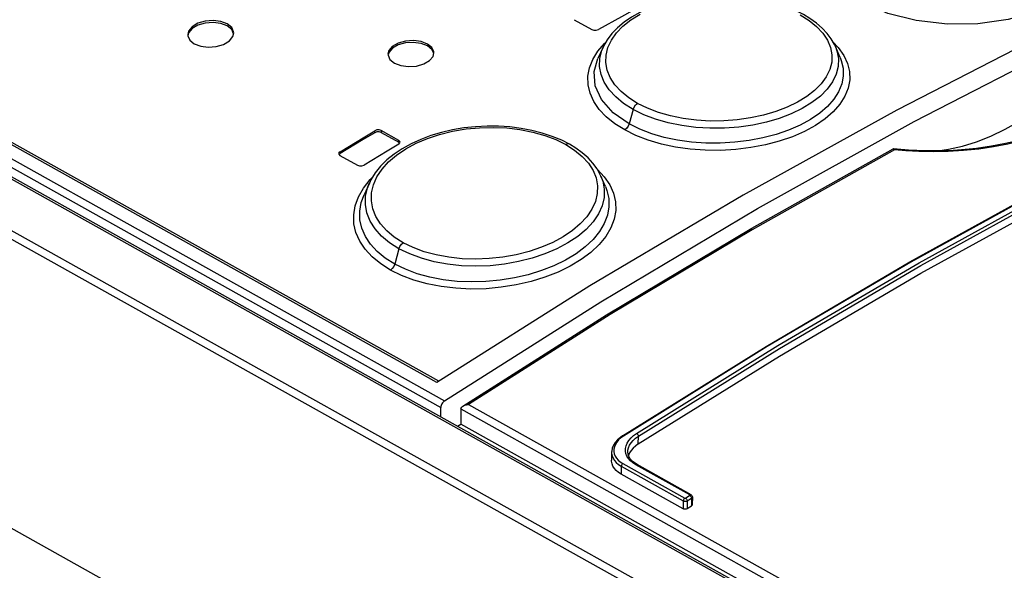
# Model space of a CAD drawing. Extents: x 0 to 420, y 0 to 297.
# Tile 23 of 35: x 353.9 to 362.48, y 135.89 to 140.68. Entities that reach past the tile are written whole.
import ezdxf

# ---------------------------------------------------------------- set-up
doc = ezdxf.new("R2010")
doc.units = 0
doc.header["$LTSCALE"] = 23.1
doc.layers.get('0').update_dxf_attribs({"linetype": 'CONTINUOUS'})

msp = doc.modelspace()

# ---------------------------------------------------------------- linework, layer by layer
at = {"color": 9, "linetype": 'CONTINUOUS'}
for p, q in [((357.5342, 137.5234), (339.5324, 147.5838)), ((339.4317, 147.5181), (357.6005, 137.3644)), ((339.2863, 147.4227), (385.2198, 121.7525)), ((339.3997, 147.4599), (357.5685, 137.3062)), ((385.4817, 121.1565), (338.9186, 147.1785)), ((385.4502, 121.0991), (338.8871, 147.1211)), ((359.2431, 139.9016), (359.2088, 139.7761)), ((356.9929, 139.6992), (356.993, 139.7161)), ((357.0496, 139.7178), (357.0494, 139.7009)), ((357.2025, 139.6153), (357.2027, 139.6323)), ((356.6912, 139.5338), (356.691, 139.5169)), ((357.2041, 138.6891), (357.1674, 138.555)), ((357.7436, 137.2937), (385.2295, 121.9331)), ((357.8102, 137.3326), (385.227, 122.0107)), ((359.1599, 137.057), (359.137, 137.0406)), ((359.2884, 136.9881), (359.2889, 137.056)), ((359.1405, 136.7949), (359.14, 136.725)), ((359.1405, 136.7949), (359.6805, 136.4931)), ((359.1534, 136.8182), (359.6933, 136.5164)), ((359.7365, 136.5444), (359.2661, 136.8073)), ((359.699, 136.5167), (359.7364, 136.541)), ((359.7144, 136.493), (359.7518, 136.5172)), ((359.7364, 136.541), (359.7402, 136.5383)), ((359.7492, 136.5263), (359.751, 136.5216)), ((359.751, 136.5216), (359.7518, 136.5172)), ((359.7518, 136.5172), (359.7513, 136.4493)), ((359.6805, 136.4931), (359.68, 136.4232)), ((359.7144, 136.493), (359.7139, 136.4251))]:
    msp.add_line(p, q, dxfattribs=at)
at = {"color": 7, "linetype": 'CONTINUOUS'}
for p, q in [((357.5508, 137.5339), (339.5607, 147.5877)), ((339.3148, 147.4267), (385.222, 121.7713)), ((387.2114, 117.5982), (338.8638, 144.6175)), ((358.7308, 140.6832), (358.8839, 140.5977)), ((355.3654, 140.5528), (355.3659, 140.5438)), ((355.7578, 140.536), (355.7654, 140.5674)), ((358.9811, 140.4435), (358.9364, 140.3447)), ((358.9811, 140.4435), (358.9812, 140.4437)), ((361.0042, 140.45), (361.0042, 140.4499)), ((361.0458, 140.354), (361.0042, 140.45)), ((357.1086, 140.3834), (357.1091, 140.3746)), ((357.5011, 140.3629), (357.5086, 140.3937)), ((361.0458, 140.354), (361.0459, 140.3539)), ((357.0494, 139.7009), (357.2025, 139.6153)), ((357.2027, 139.6323), (357.0496, 139.7178)), ((357.2017, 139.5995), (357.2124, 139.6102)), ((357.2101, 139.6078), (357.2025, 139.6153)), ((357.2124, 139.6102), (357.2139, 139.6165)), ((356.679, 139.5166), (356.6801, 139.511)), ((356.6801, 139.511), (356.6902, 139.5008)), ((356.691, 139.5169), (356.6827, 139.5084)), ((356.6902, 139.5008), (356.8433, 139.4152)), ((361.5091, 139.5588), (361.5096, 139.559)), ((361.5106, 139.5591), (361.5096, 139.559)), ((361.6422, 139.5475), (361.5106, 139.5591)), ((361.8957, 139.541), (361.9884, 139.5543)), ((362.03, 139.5447), (362.0299, 139.5447)), ((356.9463, 139.2602), (356.8999, 139.1576)), ((359.0026, 139.23), (358.9632, 139.3207)), ((358.9632, 139.3207), (358.9633, 139.3206)), ((356.8999, 139.1576), (356.8999, 139.1576)), ((358.8664, 138.3649), (357.5342, 137.5234)), ((357.5679, 137.2258), (357.5685, 137.3062)), ((357.7433, 137.2889), (357.7424, 137.1614)), ((357.7152, 137.1436), (357.7424, 137.1614)), ((385.2287, 121.8005), (357.7424, 137.1614)), ((359.2253, 136.9313), (359.212, 136.9103)), ((359.056, 136.9156), (359.0555, 136.8463)), ((359.212, 136.9103), (359.2031, 136.8893)), ((359.2773, 136.8088), (359.2555, 136.8226)), ((359.7477, 136.5459), (359.2773, 136.8088)), ((359.68, 136.4232), (359.14, 136.725)), ((359.7591, 136.5267), (359.7586, 136.4601)), ((359.7139, 136.4251), (359.7513, 136.4493))]:
    msp.add_line(p, q, dxfattribs=at)
for points in [[(366.8771, 142.3307), (365.5473, 141.8024), (364.2134, 141.2202), (362.8768, 140.5846), (361.5392, 139.8963), (360.2019, 139.1561), (358.8664, 138.3649)], [(357.6005, 137.3644), (358.9612, 138.2273), (360.3255, 139.038), (361.6916, 139.7952), (363.0584, 140.4984), (364.4236, 141.1466), (365.7864, 141.7391), (367.1447, 142.2751)], [(359.1505, 137.0579), (360.4006, 137.8379), (361.6534, 138.5736), (362.9077, 139.2645), (364.1623, 139.9098), (365.4159, 140.5089), (366.6674, 141.0611), (367.9156, 141.5661)], [(359.2884, 136.9881), (360.5175, 137.753), (361.7494, 138.4751), (362.9825, 139.1536), (364.2161, 139.7881), (365.4485, 140.3777), (366.679, 140.9221), (367.9062, 141.4206)], [(360.727, 140.7273), (360.6626, 140.7604), (360.5829, 140.7944), (360.4986, 140.8236), (360.4103, 140.8481), (360.3186, 140.8678), (360.224, 140.8824), (360.1275, 140.892), (360.0296, 140.8965), (359.9313, 140.8957), (359.8333, 140.8897), (359.7367, 140.8783), (359.6423, 140.8619), (359.5509, 140.8405), (359.4633, 140.814), (359.3803, 140.7827), (359.3024, 140.7468), (359.2304, 140.7064), (359.1649, 140.6619), (359.107, 140.6136), (359.0576, 140.5622), (359.0171, 140.5085), (358.9856, 140.4532), (358.9812, 140.4437)], [(359.2422, 140.7622), (359.1416, 140.7077), (358.9405, 140.5979)], [(361.0042, 140.4499), (360.9961, 140.4674), (360.9679, 140.5164), (360.9323, 140.5639), (360.8894, 140.6095), (360.8392, 140.6531), (360.7818, 140.6942), (360.727, 140.7273)], [(355.7091, 140.6459), (355.6531, 140.6673), (355.5867, 140.6759), (355.5174, 140.6706), (355.4537, 140.6519), (355.4033, 140.6218), (355.3729, 140.5843), (355.3654, 140.5528)], [(355.709, 140.629), (355.6532, 140.6504), (355.5863, 140.659), (355.5176, 140.6538), (355.4538, 140.6351), (355.4035, 140.6052), (355.3729, 140.5677), (355.3691, 140.5519)], [(355.7639, 140.5612), (355.7478, 140.5974), (355.709, 140.629)], [(355.7654, 140.5674), (355.7649, 140.5763), (355.748, 140.6142), (355.7091, 140.6459)], [(355.3659, 140.5438), (355.3827, 140.5057), (355.4216, 140.4739)], [(355.4216, 140.4739), (355.4776, 140.4526), (355.544, 140.4442), (355.6134, 140.4497), (355.6771, 140.4685), (355.7274, 140.4986), (355.7578, 140.536)], [(358.8839, 140.5977), (358.9017, 140.592), (358.9223, 140.5921), (358.9405, 140.5979)], [(357.4523, 140.4715), (357.3963, 140.493), (357.3299, 140.5021), (357.2605, 140.4976), (357.1968, 140.4798), (357.1465, 140.4508), (357.1162, 140.4143), (357.1086, 140.3834)], [(357.4522, 140.4545), (357.3964, 140.4761), (357.3294, 140.4852), (357.2607, 140.4808), (357.197, 140.4631), (357.1467, 140.4342), (357.1162, 140.3977), (357.1124, 140.3824)], [(357.507, 140.3874), (357.4907, 140.4235), (357.4522, 140.4546)], [(357.5086, 140.3937), (357.5081, 140.4025), (357.4913, 140.4399), (357.4523, 140.4715)], [(357.1091, 140.3746), (357.126, 140.337), (357.1649, 140.3053)], [(357.1649, 140.3053), (357.2209, 140.2838), (357.2873, 140.2749), (357.3567, 140.2796), (357.4204, 140.2975), (357.4707, 140.3266), (357.5011, 140.3629)], [(361.9884, 139.5543), (362.1101, 139.5821), (362.2333, 139.6207), (362.3582, 139.6699), (362.4832, 139.7292), (362.6083, 139.7985), (362.7334, 139.8779), (362.8569, 139.9663), (362.9792, 140.0639), (363.0992, 140.17), (363.2163, 140.284), (363.3303, 140.4057)], [(358.6882, 139.599), (358.6217, 139.6329), (358.5394, 139.6672), (358.4524, 139.6959), (358.3614, 139.7191), (358.2672, 139.7368), (358.1704, 139.7489), (358.0717, 139.7554), (357.9717, 139.7562), (357.8709, 139.7512), (357.7704, 139.7404), (357.6715, 139.7237), (357.575, 139.7015), (357.4821, 139.6738), (357.3937, 139.6408), (357.3106, 139.6028), (357.2333, 139.56), (357.1624, 139.5128), (357.0988, 139.4614), (357.0435, 139.4065), (356.9974, 139.3488), (356.9605, 139.2892), (356.9463, 139.2602)], [(356.9929, 139.6992), (356.8922, 139.6387), (356.691, 139.5169)], [(356.6912, 139.5338), (356.8924, 139.6557), (356.993, 139.7161)], [(357.0494, 139.7009), (357.0317, 139.7064), (357.011, 139.7058), (356.9929, 139.6992)], [(357.0496, 139.7178), (357.0317, 139.7233), (357.0111, 139.7227), (356.993, 139.7161)], [(357.2017, 139.5995), (357.1011, 139.539), (356.8999, 139.4172)], [(357.2139, 139.6165), (357.2127, 139.6221), (357.2027, 139.6323)], [(358.9633, 139.3206), (358.9576, 139.3331), (358.9294, 139.3839), (358.8937, 139.4329), (358.8507, 139.4798), (358.8005, 139.5242), (358.7431, 139.5658), (358.6882, 139.599)], [(356.6912, 139.5338), (356.6804, 139.5228), (356.679, 139.5166)], [(357.7615, 137.3183), (359.0117, 138.1115), (360.2757, 138.8668), (361.5091, 139.5588)], [(361.5193, 139.5495), (361.5159, 139.5551), (361.5126, 139.5583), (361.5106, 139.5591)], [(362.0299, 139.5447), (361.9336, 139.5411), (361.7883, 139.541), (361.6422, 139.5475)], [(356.8433, 139.4152), (356.8613, 139.4097), (356.8816, 139.4104), (356.8999, 139.4172)], [(357.6005, 137.3644), (357.5941, 137.3595), (357.5881, 137.3535), (357.5826, 137.3465), (357.5778, 137.3388), (357.5739, 137.3307), (357.571, 137.3224), (357.5692, 137.3141), (357.5685, 137.3062)], [(357.7436, 137.2937), (357.7435, 137.2922), (357.7434, 137.2905), (357.7433, 137.2889)], [(357.7436, 137.2937), (357.7456, 137.301), (357.7495, 137.3075), (357.7548, 137.3131), (357.7615, 137.3183)], [(357.7615, 137.3183), (357.7683, 137.3222), (357.7761, 137.3256), (357.7843, 137.3284), (357.7929, 137.3305), (357.8015, 137.3319), (357.8102, 137.3326)], [(359.1505, 137.0579), (359.1323, 137.0452), (359.1075, 137.0239), (359.0872, 137.0009), (359.0719, 136.9767), (359.0617, 136.9519), (359.0566, 136.9269), (359.056, 136.9156)], [(359.2884, 136.9881), (359.2639, 136.9706), (359.2427, 136.9515), (359.2253, 136.9313)], [(359.14, 136.725), (359.1165, 136.74), (359.0964, 136.7568), (359.0801, 136.7752), (359.0678, 136.7949), (359.0597, 136.8157), (359.0558, 136.8372), (359.0555, 136.8463)], [(359.2555, 136.8226), (359.235, 136.8397), (359.2186, 136.8585), (359.2067, 136.8786), (359.1996, 136.8996), (359.1975, 136.9205)], [(359.7591, 136.5267), (359.759, 136.5294), (359.7577, 136.5344), (359.7554, 136.539), (359.7519, 136.5429), (359.7477, 136.5459)], [(359.7139, 136.4251), (359.7097, 136.4228), (359.7048, 136.4212), (359.6995, 136.4201), (359.694, 136.4198), (359.6888, 136.4203), (359.6841, 136.4214), (359.68, 136.4232)], [(359.7586, 136.4601), (359.7584, 136.4583), (359.7571, 136.455), (359.7547, 136.452), (359.7513, 136.4493)]]:
    msp.add_lwpolyline(points, dxfattribs=at)
at = {"color": 9, "linetype": 'CONTINUOUS'}
for points in [[(367.9245, 141.565), (366.6768, 141.0603), (365.4254, 140.508), (364.1716, 139.9089), (362.9168, 139.2635), (361.6624, 138.5725), (360.4096, 137.8368), (359.1599, 137.057)], [(359.2735, 137.0798), (360.5029, 137.8446), (361.7351, 138.5668), (362.9689, 139.2457), (364.2031, 139.8805), (365.4362, 140.4705), (366.6671, 141.0151), (367.8944, 141.5139)], [(359.2889, 137.056), (360.5177, 137.8206), (361.7495, 138.5425), (362.9829, 139.2211), (364.2166, 139.8557), (365.4494, 140.4455), (366.6798, 140.99), (367.9067, 141.4885)], [(363.0695, 141.4786), (363.124, 141.4214), (363.184, 141.3033), (363.1967, 141.1871), (363.1558, 141.0562), (363.0614, 140.9376), (362.9215, 140.8354), (362.7433, 140.7519), (362.5102, 140.6855), (362.245, 140.6479), (361.9821, 140.6446), (361.7091, 140.6751), (361.4621, 140.7376), (361.237, 140.8356)], [(359.282, 139.9548), (359.2049, 140.0035), (359.1391, 140.0576), (359.0851, 140.1164), (359.0446, 140.1784), (359.018, 140.2427), (359.0055, 140.309), (359.0073, 140.3754), (359.0235, 140.4412), (359.0542, 140.5063), (359.0985, 140.5687), (359.1547, 140.6266), (359.2233, 140.6806), (359.3044, 140.7304)], [(360.6977, 140.7254), (360.7749, 140.6768), (360.8408, 140.6233), (360.8947, 140.5655), (360.9353, 140.5048), (360.9619, 140.4418), (360.9744, 140.3771), (360.9724, 140.3124)], [(363.4879, 140.5765), (363.5039, 140.5264), (363.5155, 140.4683), (363.5199, 140.4043), (363.5148, 140.3365), (363.4992, 140.2671), (363.4729, 140.1984), (363.4366, 140.1318), (363.3908, 140.0677), (363.3356, 140.006), (363.2713, 139.9469), (363.1985, 139.8908), (363.1175, 139.8381), (363.0291, 139.7889), (362.9333, 139.7435), (362.8307, 139.702), (362.7217, 139.6647), (362.607, 139.6318), (362.4873, 139.6037), (362.363, 139.5805), (362.2343, 139.5623), (362.1019, 139.5494), (362.03, 139.5447)], [(363.5219, 140.5796), (363.5366, 140.5271), (363.5463, 140.4671), (363.5485, 140.4018), (363.5412, 140.333), (363.5235, 140.2631), (363.4954, 140.1943), (363.4575, 140.1277), (363.4105, 140.0635), (363.3543, 140.0019), (363.2893, 139.9428), (363.2158, 139.8867), (363.1346, 139.834), (363.0459, 139.7847), (362.9502, 139.7393), (362.8477, 139.6976), (362.7389, 139.6601), (362.6244, 139.627), (362.505, 139.5986), (362.3811, 139.5749), (362.2528, 139.5562), (362.1206, 139.5426)], [(358.9352, 140.4082), (358.9931, 140.4755), (359.0036, 140.4848)], [(359.2431, 139.9016), (359.1609, 139.9537), (359.0915, 140.0107), (359.035, 140.0722), (358.9921, 140.1377), (358.9638, 140.206), (358.9505, 140.2757), (358.9525, 140.3456), (358.9695, 140.4149), (358.9811, 140.4435)], [(360.9853, 140.4861), (361.0301, 140.4399), (361.0779, 140.3724), (361.1107, 140.3025), (361.1283, 140.2311), (361.1304, 140.1591), (361.1171, 140.0873), (361.0882, 140.0162), (361.0444, 139.9471), (360.9866, 139.8813), (360.9153, 139.8194), (360.8314, 139.7622), (360.7358, 139.7101), (360.6301, 139.664), (360.516, 139.6249), (360.3949, 139.5931), (360.2678, 139.569), (360.1368, 139.5528), (360.0038, 139.5452), (359.871, 139.5461), (359.7399, 139.5556), (359.6122, 139.5735), (359.4893, 139.5998), (359.3733, 139.6339), (359.2664, 139.6753), (359.1701, 139.7231)], [(361.0042, 140.4499), (361.0178, 140.413), (361.031, 140.345), (361.029, 140.2768), (361.0118, 140.2091), (360.9797, 140.1427), (360.9334, 140.0787), (360.8736, 140.0182), (360.8009, 139.9617), (360.7159, 139.9099), (360.6203, 139.8636), (360.5158, 139.8239), (360.4039, 139.7913), (360.2858, 139.7661), (360.1631, 139.7485), (360.0378, 139.7392), (359.9123, 139.7383), (359.7882, 139.7456), (359.6667, 139.7613), (359.5498, 139.785), (359.4392, 139.8166), (359.3366, 139.8555), (359.2431, 139.9016)], [(359.1701, 139.7231), (359.0842, 139.7771), (359.01, 139.837), (358.9486, 139.902), (358.9011, 139.9709), (358.8685, 140.0428), (358.8511, 140.1165), (358.8492, 140.1909), (358.8628, 140.265), (358.8916, 140.3378), (358.9352, 140.4082)], [(359.2088, 139.7761), (359.0696, 139.8729), (358.9686, 139.9869), (358.914, 140.1082), (358.9051, 140.2329), (358.9364, 140.3447)], [(361.0459, 140.3539), (361.0561, 140.3277), (361.0722, 140.2599), (361.0737, 140.1915), (361.0605, 140.1235), (361.0328, 140.0562), (360.9909, 139.9906), (360.9358, 139.9281), (360.8678, 139.8693), (360.7876, 139.8147), (360.6966, 139.7651), (360.5963, 139.7214), (360.4881, 139.6842), (360.373, 139.6539), (360.2524, 139.6308), (360.1281, 139.6153), (360.0021, 139.6078), (359.8761, 139.6085), (359.752, 139.6172), (359.6311, 139.6339), (359.515, 139.6584), (359.4049, 139.6905), (359.3024, 139.7298), (359.2088, 139.7761)], [(360.9724, 140.3124), (360.9561, 140.2484), (360.9253, 140.1849), (360.8808, 140.1236), (360.8239, 140.0662), (360.7553, 140.0131), (360.6747, 139.9639), (360.584, 139.92), (360.4857, 139.8826), (360.3796, 139.8515), (360.2668, 139.8273), (360.1499, 139.8106), (360.032, 139.8018), (359.9133, 139.8009), (359.7951, 139.8079), (359.6801, 139.8227), (359.5696, 139.8453), (359.4648, 139.8753), (359.3685, 139.912), (359.282, 139.9548)], [(359.2431, 139.9016), (359.2519, 139.9228), (359.2654, 139.9414), (359.282, 139.9548)], [(359.2088, 139.7761), (359.2001, 139.755), (359.1866, 139.7364), (359.1701, 139.7231)], [(357.2408, 138.7409), (357.1638, 138.7899), (357.0981, 138.8447), (357.0443, 138.9048), (357.0038, 138.9687), (356.9771, 139.0355), (356.9644, 139.105), (356.9661, 139.1749), (356.9822, 139.2448), (357.0128, 139.3144), (357.0571, 139.3817), (357.1132, 139.4444), (357.1821, 139.5036), (357.2635, 139.5587), (357.3543, 139.6077), (357.4526, 139.6495), (357.5584, 139.6844), (357.6715, 139.712), (357.7884, 139.7316), (357.9061, 139.7428), (358.0249, 139.7456), (358.1431, 139.7401), (358.2582, 139.7263), (358.3689, 139.7045), (358.4738, 139.675), (358.5703, 139.6385), (358.6568, 139.5959)], [(358.6882, 139.599), (358.6751, 139.6019), (358.6568, 139.5959)], [(358.6568, 139.5959), (358.734, 139.5469), (358.7998, 139.4927), (358.8537, 139.4334), (358.8941, 139.3707), (358.9208, 139.3052), (358.9333, 139.2374), (358.9314, 139.1692)], [(361.5193, 139.5495), (360.2805, 138.8539), (359.0437, 138.1147), (357.8102, 137.3326)], [(361.8561, 139.532), (361.7321, 139.5344), (361.6186, 139.5407), (361.5193, 139.5495)], [(362.1206, 139.5426), (361.987, 139.5346), (361.8561, 139.532)], [(358.9331, 139.3773), (358.9917, 139.3151), (359.0394, 139.2454), (359.0722, 139.1726), (359.0897, 139.0979), (359.0918, 139.022), (359.0784, 138.9459), (359.0495, 138.87), (359.0057, 138.7958), (358.9478, 138.7246), (358.8763, 138.6571), (358.7918, 138.5939), (358.6959, 138.536), (358.5902, 138.4844), (358.4759, 138.4398), (358.3541, 138.4025), (358.2262, 138.3732), (358.0951, 138.3525), (357.9627, 138.3407), (357.8303, 138.3378), (357.6993, 138.344), (357.5714, 138.3592), (357.4486, 138.3833), (357.333, 138.4158), (357.2265, 138.4561), (357.1309, 138.5033)], [(356.8958, 139.2173), (356.9539, 139.2905), (356.9721, 139.3079)], [(357.2041, 138.6891), (357.122, 138.7413), (357.0528, 138.7991), (356.9963, 138.862), (356.9534, 138.9295), (356.925, 139.0003), (356.9117, 139.073), (356.9134, 139.1465), (356.9304, 139.2198), (356.9462, 139.2601)], [(358.9633, 139.3206), (358.979, 139.2774), (358.9921, 139.2062), (358.9901, 139.1344), (358.9729, 139.0626), (358.9407, 138.9918), (358.8942, 138.923), (358.8341, 138.8575), (358.761, 138.7959), (358.6759, 138.739), (358.5802, 138.6878), (358.4759, 138.6432), (358.3642, 138.6059), (358.2462, 138.5761), (358.1234, 138.5543), (357.9979, 138.5409), (357.8722, 138.5364), (357.7481, 138.5407), (357.6268, 138.5537), (357.5101, 138.5754), (357.3999, 138.6054), (357.2975, 138.6433), (357.2041, 138.6891)], [(357.1309, 138.5033), (357.0455, 138.5573), (356.9716, 138.6178), (356.9103, 138.684), (356.8628, 138.755), (356.8299, 138.8296), (356.8122, 138.9067), (356.81, 138.985), (356.8233, 139.0635), (356.852, 139.1412), (356.8958, 139.2173)], [(357.1674, 138.555), (357.0846, 138.6076), (357.0143, 138.6657), (356.9566, 138.7288), (356.9119, 138.7962), (356.8811, 138.8673), (356.8646, 138.9408), (356.8627, 139.0156), (356.8757, 139.0908), (356.8999, 139.1576)], [(359.0027, 139.2298), (359.0153, 139.1968), (359.0314, 139.1256), (359.0329, 139.0534), (359.0198, 138.981), (358.992, 138.9088), (358.9501, 138.8382), (358.8948, 138.7701), (358.8266, 138.7055), (358.7461, 138.6451), (358.6547, 138.5897), (358.5542, 138.5403), (358.4459, 138.4977), (358.3307, 138.4621), (358.2099, 138.4339), (358.0855, 138.4138), (357.9596, 138.402), (357.8339, 138.3989), (357.7099, 138.4042), (357.589, 138.4181), (357.4728, 138.4405), (357.3627, 138.471), (357.2605, 138.5093), (357.1674, 138.555)], [(358.9314, 139.1692), (358.9152, 139.1013), (358.8846, 139.0335), (358.8401, 138.9673), (358.7832, 138.905), (358.7145, 138.8468), (358.6337, 138.7924), (358.5433, 138.7435), (358.4447, 138.7009), (358.3383, 138.6649), (358.2254, 138.6361), (358.1082, 138.6149), (357.9901, 138.6021), (357.8715, 138.5976), (357.7533, 138.6015), (357.6384, 138.6137), (357.5279, 138.6343), (357.4232, 138.6628), (357.327, 138.6986), (357.2408, 138.7409)], [(357.2041, 138.6891), (357.2124, 138.7093), (357.2251, 138.7275), (357.2408, 138.7409)], [(357.1674, 138.555), (357.1592, 138.5348), (357.1465, 138.5167), (357.1309, 138.5033)], [(359.137, 137.0406), (359.1173, 137.0229), (359.1011, 137.0039), (359.0885, 136.9841), (359.0799, 136.9638), (359.0753, 136.9433), (359.0748, 136.9229), (359.0784, 136.9028), (359.086, 136.8834), (359.0976, 136.865), (359.1128, 136.8478), (359.1315, 136.8321), (359.1534, 136.8182)], [(359.1599, 137.057), (359.1563, 137.0585), (359.1531, 137.0588), (359.1505, 137.0579)], [(359.1805, 136.9039), (359.1763, 136.9267), (359.1769, 136.9501), (359.1821, 136.9735), (359.192, 136.9966), (359.2063, 137.0192), (359.225, 137.0409), (359.2476, 137.0612), (359.2735, 137.0798)], [(359.1975, 136.9205), (359.1983, 136.9332), (359.2032, 136.9553), (359.2124, 136.9772), (359.2259, 136.9986), (359.2433, 137.0191), (359.2645, 137.0384), (359.2889, 137.056)], [(359.2735, 137.0798), (359.2772, 137.0772), (359.2807, 137.0738), (359.2838, 137.0696), (359.2863, 137.0651), (359.288, 137.0604), (359.2889, 137.056)], [(359.056, 136.9156), (359.0563, 136.9065), (359.0602, 136.8852), (359.0684, 136.8646)], [(359.0684, 136.8646), (359.0807, 136.8449), (359.0971, 136.8266), (359.1171, 136.8098), (359.1405, 136.7949)], [(359.2661, 136.8073), (359.2412, 136.8231), (359.2198, 136.841), (359.2023, 136.8607), (359.1891, 136.8818), (359.1805, 136.9039)], [(359.1534, 136.8182), (359.15, 136.8155), (359.1469, 136.812), (359.1442, 136.808), (359.1422, 136.8036), (359.141, 136.7992), (359.1405, 136.7949)], [(359.2661, 136.8073), (359.2701, 136.8092), (359.2739, 136.8097), (359.2773, 136.8088)], [(359.6933, 136.5164), (359.69, 136.5137), (359.6869, 136.5103), (359.6842, 136.5062), (359.6822, 136.5018), (359.6809, 136.4974), (359.6805, 136.4931)], [(359.6933, 136.5164), (359.6938, 136.5162), (359.6945, 136.516), (359.6952, 136.5159), (359.6961, 136.5159), (359.697, 136.516), (359.6981, 136.5163), (359.699, 136.5167)], [(359.699, 136.5167), (359.7027, 136.5142), (359.7062, 136.5107), (359.7093, 136.5066), (359.7118, 136.502), (359.7136, 136.4974), (359.7144, 136.493)], [(359.7364, 136.541), (359.7368, 136.5413), (359.7372, 136.5417), (359.7375, 136.5421), (359.7376, 136.5427), (359.7375, 136.5433), (359.7372, 136.5438), (359.7365, 136.5444)], [(359.7365, 136.5444), (359.7405, 136.5463), (359.7443, 136.5468), (359.7477, 136.5459)], [(359.7402, 136.5383), (359.7436, 136.5349), (359.7467, 136.5308), (359.7492, 136.5263)], [(359.7518, 136.5172), (359.7544, 136.5189), (359.7566, 136.5209), (359.7583, 136.5233), (359.7591, 136.5262), (359.7591, 136.5266)], [(359.6805, 136.4931), (359.6834, 136.4917), (359.6871, 136.4905), (359.6916, 136.4896), (359.6968, 136.4892), (359.7027, 136.4895), (359.7088, 136.4908), (359.7144, 136.493)]]:
    msp.add_lwpolyline(points, dxfattribs=at)

doc.saveas('drawing.dxf')
